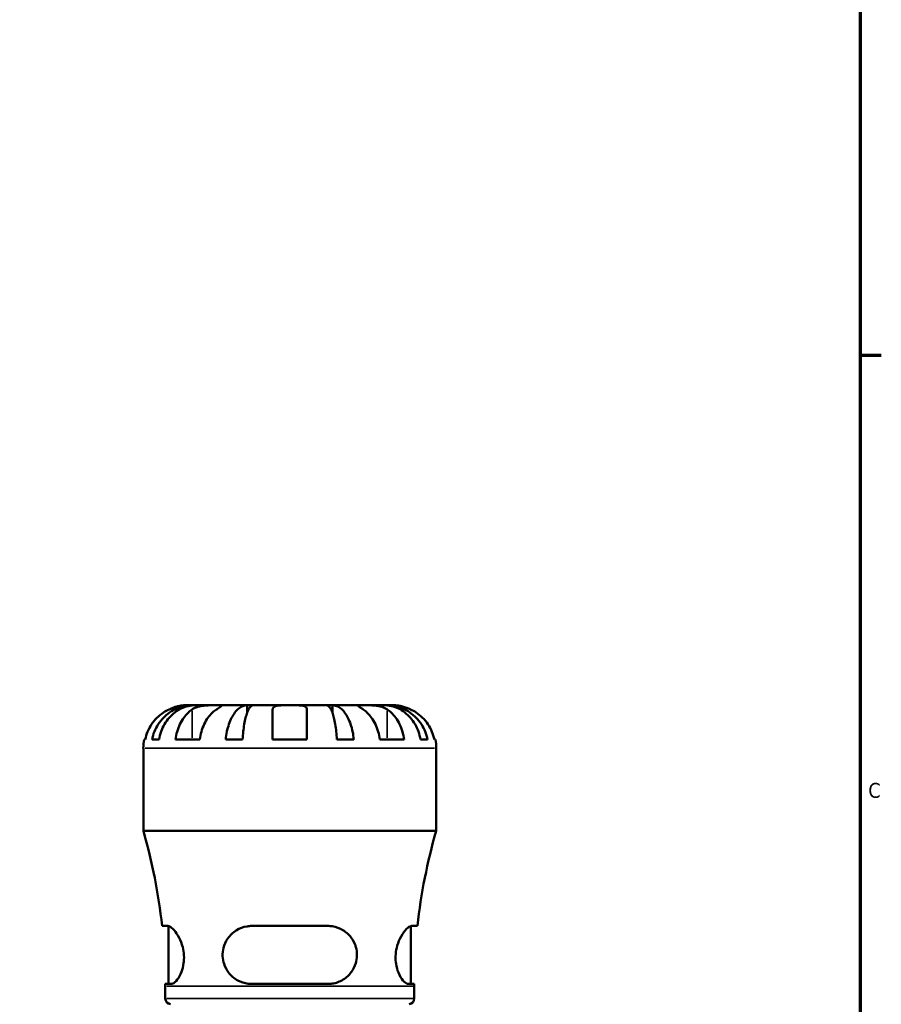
# Model space of a CAD drawing. Header units: inches. Extents: x 0.1 to 36.2, y -4.8 to 24.8.
# Tile 9 of 12: x 28.2 to 33.6, y 12.4 to 18.6. Entities that reach past the tile are written whole.
import ezdxf

# ---------------------------------------------------------------- set-up
doc = ezdxf.new("R2010")
doc.units = ezdxf.units.IN
doc.header["$MEASUREMENT"] = 0
for name, color, linetype, lineweight in [('Border (ANSI)', 7, 'Continuous', 70), ('Visible (ANSI)', 7, 'Continuous', 50), ('Visible Narrow (ANSI)', 7, 'Continuous', 35)]:
    doc.layers.add(name, color=color, linetype=linetype, lineweight=lineweight)
doc.styles.add('Note Text (ANSI)', font='tahoma.ttf')

# ---------------------------------------------------------------- blocks, each defined once
blk = doc.blocks.new('Borders Default Border')
at = {"layer": 'Border (ANSI)'}
blk.add_line((33.5, 16.5), (33.6345, 16.5), dxfattribs=at)
at = {"layer": 'Border (ANSI)', "flags": 128}
blk.add_lwpolyline([(0.5, 1), (0.5, 21), (33.5, 21), (33.5, 1), (0.5, 1)], dxfattribs=at)
at = {"layer": 'Border (ANSI)', "color": 5, "true_color": 0x0000ff, "insert": (33.5524, 13.7011), "char_height": 0.0945, "attachment_point": 7, "style": 'Note Text (ANSI)'}
blk.add_mtext('C', dxfattribs=at)

msp = doc.modelspace()

# ---------------------------------------------------------------- linework, layer by layer
at = {"layer": 'Visible (ANSI)'}
for p, q in [((29.2857, 14.2885), (29.2436, 14.2885)), ((29.2857, 14.2885), (29.2857, 14.2878)), ((29.3018, 14.2885), (29.2857, 14.2885)), ((29.4353, 14.2885), (29.3018, 14.2885)), ((29.6285, 14.2885), (29.4353, 14.2885)), ((29.6285, 14.2885), (29.6285, 14.2405)), ((29.6672, 14.2885), (29.6285, 14.2885)), ((29.8982, 14.2885), (29.6672, 14.2885)), ((29.79, 14.0721), (29.79, 14.2624)), ((30.1291, 14.2885), (29.8982, 14.2885)), ((30.0063, 14.2624), (30.0063, 14.0721)), ((30.1679, 14.2885), (30.1291, 14.2885)), ((30.361, 14.2885), (30.1679, 14.2885)), ((30.1679, 14.2885), (30.1679, 14.2405)), ((30.4945, 14.2885), (30.361, 14.2885)), ((30.5106, 14.2885), (30.4945, 14.2885)), ((30.5527, 14.2885), (30.5106, 14.2885)), ((30.5106, 14.2885), (30.5106, 14.2878)), ((28.9786, 14.0721), (28.985, 14.0721)), ((29.0281, 14.0721), (29.0725, 14.0721)), ((29.176, 14.0721), (29.329, 14.0721)), ((29.4934, 14.0721), (29.6005, 14.0721)), ((29.79, 14.0721), (30.0063, 14.0721)), ((30.1958, 14.0721), (30.3029, 14.0721)), ((30.4673, 14.0721), (30.6203, 14.0721)), ((30.7238, 14.0721), (30.7682, 14.0721)), ((30.8113, 14.0721), (30.8177, 14.0721)), ((28.9732, 13.4947), (28.9732, 14.018)), ((30.8232, 13.4947), (30.8232, 14.018)), ((30.8232, 13.4947), (28.9732, 13.4947)), ((29.1281, 12.8933), (29.0914, 12.8933)), ((29.1328, 12.5268), (29.1328, 12.8927)), ((30.139, 12.8933), (29.6573, 12.8933)), ((30.6635, 12.5268), (30.6635, 12.8927)), ((30.705, 12.8933), (30.6682, 12.8933)), ((29.1119, 12.5268), (29.1497, 12.5268)), ((29.1119, 12.4349), (29.1119, 12.5119)), ((29.6573, 12.5268), (30.139, 12.5268)), ((30.6466, 12.5268), (30.6844, 12.5268)), ((30.6844, 12.4349), (30.6844, 12.5119))]:
    msp.add_line(p, q, dxfattribs=at)
for centre, radius, start, end in [((29.2436, 14.018), 0.2705, 168.46304, 180), ((30.5527, 14.018), 0.2705, 0, 11.53696), ((25.5618, 12.5119), 3.5501, 6.1678, 16.07162), ((34.2345, 12.5119), 3.5501, 163.92838, 173.8322), ((25.5618, 12.5119), 3.5501, 0, 0.24027), ((34.2345, 12.5119), 3.5501, 179.75973, 180), ((29.1489, 12.4349), 0.037, 180, 262.81924), ((30.6474, 12.4349), 0.037, 277.18076, 0)]:
    msp.add_arc(centre, radius, start, end, dxfattribs=at)
for points, knots in [([(29.1354, 14.2624), (29.1236, 14.2569), (29.1117, 14.2502), (29.085, 14.2325), (29.0709, 14.2207), (29.0471, 14.1971), (29.0353, 14.1831), (29.015, 14.1528), (29.0065, 14.1366), (28.9939, 14.1063), (28.9886, 14.0894), (28.985, 14.0721)], [3.3710401, 3.3710401, 3.3710401, 3.3710401, 3.4664759, 3.4664759, 3.5945092, 3.5945092, 3.7217811, 3.7217811, 3.849053, 3.849053, 3.9723605, 3.9723605, 3.9723605, 3.9723605]), ([(29.0281, 14.0721), (29.0316, 14.0894), (29.0367, 14.1064), (29.0489, 14.1368), (29.0572, 14.153), (29.0768, 14.1833), (29.0882, 14.1973), (29.1111, 14.2209), (29.1247, 14.2327), (29.1541, 14.2529), (29.1699, 14.2614), (29.1999, 14.2742), (29.2169, 14.2797), (29.2517, 14.2868), (29.2695, 14.2885), (29.2857, 14.2885)], [0.1303364, 0.1303364, 0.1303364, 0.1303364, 0.2540584, 0.2540584, 0.381276, 0.381276, 0.5084936, 0.5084936, 0.6360304, 0.6360304, 0.7635673, 0.7635673, 0.8915914, 0.8915914, 1.0196155, 1.0196155, 1.0196155, 1.0196155]), ([(29.3018, 14.2885), (29.2873, 14.2885), (29.2715, 14.2868), (29.2405, 14.2797), (29.2254, 14.2742), (29.1987, 14.2614), (29.1846, 14.2529), (29.1585, 14.2327), (29.1463, 14.2209), (29.1259, 14.1973), (29.1158, 14.1833), (29.0984, 14.153), (29.091, 14.1368), (29.0802, 14.1064), (29.0755, 14.0894), (29.0725, 14.0721)], [3.0637481, 3.0637481, 3.0637481, 3.0637481, 3.1917723, 3.1917723, 3.3197964, 3.3197964, 3.4473332, 3.4473332, 3.57487, 3.57487, 3.7020877, 3.7020877, 3.8293053, 3.8293053, 3.9530272, 3.9530272, 3.9530272, 3.9530272]), ([(29.2436, 14.2885), (29.2436, 14.2885), (29.2425, 14.2885), (29.2381, 14.2884), (29.2345, 14.2883), (29.223, 14.2876), (29.2139, 14.2866), (29.1957, 14.2832), (29.1877, 14.2814), (29.1729, 14.2771), (29.1665, 14.2751), (29.1532, 14.2702), (29.1465, 14.2674), (29.1384, 14.2638), (29.1369, 14.2631), (29.1354, 14.2624)], [-1.9083114, -1.9083114, -1.9083114, -1.9083114, -1.8410665, -1.8410665, -1.767715, -1.767715, -1.6603296, -1.6603296, -1.5872685, -1.5872685, -1.5326102, -1.5326102, -1.476028, -1.476028, -1.4636078, -1.4636078, -1.4636078, -1.4636078]), ([(29.176, 14.0721), (29.1785, 14.0894), (29.1822, 14.1063), (29.1912, 14.1366), (29.1972, 14.1528), (29.2116, 14.1831), (29.2199, 14.1971), (29.2367, 14.2207), (29.2467, 14.2325), (29.2655, 14.2502), (29.274, 14.2569), (29.2823, 14.2624)], [0.1303408, 0.1303408, 0.1303408, 0.1303408, 0.2536482, 0.2536482, 0.3809202, 0.3809202, 0.5081921, 0.5081921, 0.6362254, 0.6362254, 0.7316612, 0.7316612, 0.7316612, 0.7316612]), ([(29.2823, 14.2624), (29.2848, 14.2641), (29.2874, 14.2656), (29.2954, 14.27), (29.3013, 14.2727), (29.3141, 14.2774), (29.3211, 14.2794), (29.3387, 14.2835), (29.3495, 14.2852), (29.374, 14.2876), (29.3874, 14.2881), (29.4132, 14.2885), (29.4252, 14.2885), (29.4353, 14.2885)], [-0.4426933, -0.4426933, -0.4426933, -0.4426933, -0.4134358, -0.4134358, -0.356428, -0.356428, -0.2966362, -0.2966362, -0.2128548, -0.2128548, -0.1090118, -0.1090118, 0, 0, 0, 0]), ([(29.4353, 14.2624), (29.427, 14.2569), (29.4185, 14.2502), (29.3997, 14.2325), (29.3897, 14.2207), (29.3729, 14.1971), (29.3646, 14.1831), (29.3502, 14.1528), (29.3442, 14.1366), (29.3352, 14.1063), (29.3315, 14.0894), (29.329, 14.0721)], [3.3710416, 3.3710416, 3.3710416, 3.3710416, 3.4664774, 3.4664774, 3.5945107, 3.5945107, 3.7217826, 3.7217826, 3.8490545, 3.8490545, 3.9723619, 3.9723619, 3.9723619, 3.9723619]), ([(29.4353, 14.2885), (29.441, 14.2885), (29.4459, 14.2885), (29.4547, 14.2884), (29.4584, 14.2884), (29.465, 14.2879), (29.4669, 14.2873), (29.4671, 14.285), (29.4655, 14.2833), (29.4601, 14.2791), (29.4571, 14.277), (29.4501, 14.2723), (29.4461, 14.2696), (29.4396, 14.2653), (29.4375, 14.2639), (29.4353, 14.2624)], [0, 0, 0, 0, 0.0605809, 0.0605809, 0.1253161, 0.1253161, 0.2148329, 0.2148329, 0.2996129, 0.2996129, 0.3587788, 0.3587788, 0.416121, 0.416121, 0.4421601, 0.4421601, 0.4421601, 0.4421601]), ([(29.4934, 14.0721), (29.4952, 14.0894), (29.4979, 14.1064), (29.5043, 14.1368), (29.5086, 14.153), (29.5189, 14.1833), (29.5249, 14.1973), (29.5369, 14.2209), (29.544, 14.2327), (29.5595, 14.2529), (29.5677, 14.2614), (29.5834, 14.2742), (29.5924, 14.2797), (29.6106, 14.2868), (29.6199, 14.2885), (29.6285, 14.2885)], [0.1303364, 0.1303364, 0.1303364, 0.1303364, 0.2540584, 0.2540584, 0.381276, 0.381276, 0.5084936, 0.5084936, 0.6360304, 0.6360304, 0.7635673, 0.7635673, 0.8915914, 0.8915914, 1.0196155, 1.0196155, 1.0196155, 1.0196155]), ([(29.6672, 14.2885), (29.6629, 14.2885), (29.6584, 14.2868), (29.6494, 14.2797), (29.6449, 14.2742), (29.6372, 14.2614), (29.6331, 14.2529), (29.6255, 14.2327), (29.622, 14.2209), (29.6161, 14.1973), (29.6131, 14.1833), (29.608, 14.153), (29.6059, 14.1368), (29.6028, 14.1064), (29.6014, 14.0894), (29.6005, 14.0721)], [3.0637481, 3.0637481, 3.0637481, 3.0637481, 3.1917723, 3.1917723, 3.3197964, 3.3197964, 3.4473332, 3.4473332, 3.57487, 3.57487, 3.7020877, 3.7020877, 3.8293053, 3.8293053, 3.9530272, 3.9530272, 3.9530272, 3.9530272]), ([(29.79, 14.2624), (29.79, 14.2643), (29.7902, 14.2661), (29.7914, 14.2705), (29.7927, 14.2729), (29.7967, 14.2774), (29.7996, 14.2794), (29.8083, 14.2835), (29.8149, 14.2852), (29.8326, 14.2876), (29.844, 14.2881), (29.8697, 14.2885), (29.8839, 14.2885), (29.8982, 14.2885)], [-0.4398235, -0.4398235, -0.4398235, -0.4398235, -0.4063078, -0.4063078, -0.353671, -0.353671, -0.2963084, -0.2963084, -0.2119376, -0.2119376, -0.1088504, -0.1088504, 0, 0, 0, 0]), ([(29.8982, 14.2885), (29.907, 14.2885), (29.9158, 14.2885), (29.9337, 14.2884), (29.9426, 14.2883), (29.9632, 14.2876), (29.974, 14.2866), (29.9885, 14.2832), (29.9933, 14.2814), (29.9999, 14.2771), (30.002, 14.2751), (30.0051, 14.2702), (30.006, 14.2674), (30.0063, 14.2638), (30.0063, 14.2631), (30.0063, 14.2624)], [-1.9083114, -1.9083114, -1.9083114, -1.9083114, -1.8410665, -1.8410665, -1.767715, -1.767715, -1.6603296, -1.6603296, -1.5872685, -1.5872685, -1.5326102, -1.5326102, -1.476028, -1.476028, -1.4636078, -1.4636078, -1.4636078, -1.4636078]), ([(30.1958, 14.0721), (30.1949, 14.0894), (30.1936, 14.1064), (30.1904, 14.1368), (30.1883, 14.153), (30.1832, 14.1833), (30.1802, 14.1973), (30.1743, 14.2209), (30.1708, 14.2327), (30.1632, 14.2529), (30.1591, 14.2614), (30.1514, 14.2742), (30.147, 14.2797), (30.138, 14.2868), (30.1334, 14.2885), (30.1291, 14.2885)], [0.1303364, 0.1303364, 0.1303364, 0.1303364, 0.2540584, 0.2540584, 0.381276, 0.381276, 0.5084936, 0.5084936, 0.6360304, 0.6360304, 0.7635673, 0.7635673, 0.8915914, 0.8915914, 1.0196155, 1.0196155, 1.0196155, 1.0196155]), ([(30.1679, 14.2885), (30.1764, 14.2885), (30.1857, 14.2868), (30.2039, 14.2797), (30.2129, 14.2742), (30.2286, 14.2614), (30.2368, 14.2529), (30.2523, 14.2327), (30.2594, 14.2209), (30.2714, 14.1973), (30.2774, 14.1833), (30.2877, 14.153), (30.292, 14.1368), (30.2984, 14.1064), (30.3011, 14.0894), (30.3029, 14.0721)], [3.0637484, 3.0637484, 3.0637484, 3.0637484, 3.1917725, 3.1917725, 3.3197966, 3.3197966, 3.4473335, 3.4473335, 3.5748703, 3.5748703, 3.7020879, 3.7020879, 3.8293055, 3.8293055, 3.9530275, 3.9530275, 3.9530275, 3.9530275]), ([(30.361, 14.2624), (30.3585, 14.2641), (30.3562, 14.2656), (30.3495, 14.27), (30.3456, 14.2727), (30.3387, 14.2774), (30.3358, 14.2794), (30.3306, 14.2835), (30.3291, 14.2852), (30.3295, 14.2876), (30.3322, 14.2881), (30.3429, 14.2885), (30.3509, 14.2885), (30.361, 14.2885)], [-0.4426933, -0.4426933, -0.4426933, -0.4426933, -0.4134358, -0.4134358, -0.356428, -0.356428, -0.2966362, -0.2966362, -0.2128548, -0.2128548, -0.1090118, -0.1090118, 0, 0, 0, 0]), ([(30.361, 14.2885), (30.3666, 14.2885), (30.3728, 14.2885), (30.3867, 14.2884), (30.3944, 14.2884), (30.4135, 14.2879), (30.4251, 14.2873), (30.4479, 14.285), (30.4588, 14.2833), (30.4764, 14.2791), (30.4833, 14.277), (30.496, 14.2723), (30.5018, 14.2696), (30.5095, 14.2653), (30.5118, 14.2639), (30.514, 14.2624)], [0, 0, 0, 0, 0.0605809, 0.0605809, 0.1253161, 0.1253161, 0.2148329, 0.2148329, 0.2996129, 0.2996129, 0.3587788, 0.3587788, 0.416121, 0.416121, 0.4421601, 0.4421601, 0.4421601, 0.4421601]), ([(30.4673, 14.0721), (30.4648, 14.0894), (30.4611, 14.1063), (30.4521, 14.1366), (30.4461, 14.1528), (30.4317, 14.1831), (30.4234, 14.1971), (30.4066, 14.2207), (30.3966, 14.2325), (30.3778, 14.2502), (30.3693, 14.2569), (30.361, 14.2624)], [0.1303408, 0.1303408, 0.1303408, 0.1303408, 0.2536482, 0.2536482, 0.3809202, 0.3809202, 0.5081921, 0.5081921, 0.6362254, 0.6362254, 0.7316612, 0.7316612, 0.7316612, 0.7316612]), ([(30.7238, 14.0721), (30.7208, 14.0894), (30.7162, 14.1064), (30.7053, 14.1368), (30.6979, 14.153), (30.6805, 14.1833), (30.6704, 14.1973), (30.65, 14.2209), (30.6378, 14.2327), (30.6117, 14.2529), (30.5977, 14.2614), (30.5709, 14.2742), (30.5558, 14.2797), (30.5248, 14.2868), (30.509, 14.2885), (30.4945, 14.2885)], [0.1303364, 0.1303364, 0.1303364, 0.1303364, 0.2540584, 0.2540584, 0.381276, 0.381276, 0.5084936, 0.5084936, 0.6360304, 0.6360304, 0.7635673, 0.7635673, 0.8915914, 0.8915914, 1.0196155, 1.0196155, 1.0196155, 1.0196155]), ([(30.5106, 14.2885), (30.5268, 14.2885), (30.5446, 14.2868), (30.5794, 14.2797), (30.5964, 14.2742), (30.6264, 14.2614), (30.6422, 14.2529), (30.6716, 14.2327), (30.6852, 14.2209), (30.7081, 14.1973), (30.7195, 14.1833), (30.7391, 14.153), (30.7474, 14.1368), (30.7596, 14.1064), (30.7648, 14.0894), (30.7682, 14.0721)], [3.0637481, 3.0637481, 3.0637481, 3.0637481, 3.1917723, 3.1917723, 3.3197964, 3.3197964, 3.4473332, 3.4473332, 3.57487, 3.57487, 3.7020877, 3.7020877, 3.8293053, 3.8293053, 3.9530272, 3.9530272, 3.9530272, 3.9530272]), ([(30.514, 14.2624), (30.5223, 14.2569), (30.5308, 14.2502), (30.5496, 14.2325), (30.5596, 14.2207), (30.5764, 14.1971), (30.5847, 14.1831), (30.5991, 14.1528), (30.6051, 14.1366), (30.6141, 14.1063), (30.6178, 14.0894), (30.6203, 14.0721)], [3.3710417, 3.3710417, 3.3710417, 3.3710417, 3.4664774, 3.4664774, 3.5945107, 3.5945107, 3.7217827, 3.7217827, 3.8490546, 3.8490546, 3.972362, 3.972362, 3.972362, 3.972362]), ([(30.6609, 14.2624), (30.6529, 14.2662), (30.6448, 14.2695), (30.6275, 14.2759), (30.6185, 14.2787), (30.6005, 14.2833), (30.5918, 14.285), (30.5743, 14.2876), (30.5664, 14.2881), (30.5555, 14.2885), (30.5527, 14.2885), (30.5527, 14.2885)], [-0.4427567, -0.4427567, -0.4427567, -0.4427567, -0.3756506, -0.3756506, -0.2995234, -0.2995234, -0.2159093, -0.2159093, -0.1090873, -0.1090873, 0, 0, 0, 0]), ([(30.8113, 14.0721), (30.8077, 14.0894), (30.8024, 14.1063), (30.7898, 14.1366), (30.7813, 14.1528), (30.761, 14.1831), (30.7492, 14.1971), (30.7254, 14.2207), (30.7113, 14.2325), (30.6846, 14.2502), (30.6727, 14.2569), (30.6609, 14.2624)], [0.1303408, 0.1303408, 0.1303408, 0.1303408, 0.2536482, 0.2536482, 0.3809202, 0.3809202, 0.5081921, 0.5081921, 0.6362254, 0.6362254, 0.7316612, 0.7316612, 0.7316612, 0.7316612]), ([(29.1281, 12.8933), (29.131, 12.8933), (29.1341, 12.8926), (29.1463, 12.8876), (29.1566, 12.8793), (29.178, 12.8549), (29.1892, 12.8386), (29.2081, 12.8015), (29.2161, 12.7813), (29.2259, 12.7426), (29.2287, 12.7251), (29.2307, 12.6904), (29.2299, 12.6736), (29.225, 12.6378), (29.2202, 12.6196), (29.2065, 12.5835), (29.1972, 12.5668), (29.1778, 12.5411), (29.1677, 12.5323), (29.1555, 12.5274), (29.1525, 12.5268), (29.1497, 12.5268)], [-1.663397, -1.663397, -1.663397, -1.663397, -1.589671, -1.589671, -1.392341, -1.392341, -1.192246, -1.192246, -1.011713, -1.011713, -0.875366, -0.875366, -0.745545, -0.745545, -0.587002, -0.587002, -0.39013, -0.39013, -0.185771, -0.185771, -0.114443, -0.114443, -0.114443, -0.114443]), ([(29.6573, 12.5268), (29.65, 12.5268), (29.6428, 12.5272), (29.6124, 12.5308), (29.59, 12.538), (29.5474, 12.5612), (29.5276, 12.5779), (29.4995, 12.6146), (29.4897, 12.6329), (29.4779, 12.6691), (29.4748, 12.6858), (29.4735, 12.7205), (29.4753, 12.7378), (29.4847, 12.7753), (29.4934, 12.7946), (29.5195, 12.8337), (29.5385, 12.852), (29.5809, 12.8783), (29.6038, 12.8871), (29.6378, 12.8925), (29.6475, 12.8933), (29.6573, 12.8933)], [-1.648207, -1.648207, -1.648207, -1.648207, -1.590103, -1.590103, -1.400608, -1.400608, -1.192684, -1.192684, -1.029837, -1.029837, -0.899018, -0.899018, -0.764732, -0.764732, -0.595743, -0.595743, -0.37927, -0.37927, -0.178857, -0.178857, -0.100306, -0.100306, -0.100306, -0.100306]), ([(30.139, 12.8933), (30.1482, 12.8933), (30.1573, 12.8926), (30.1904, 12.8876), (30.2131, 12.8793), (30.2538, 12.8549), (30.2719, 12.8386), (30.2993, 12.8015), (30.3094, 12.7813), (30.3202, 12.7426), (30.3225, 12.7251), (30.322, 12.6904), (30.3194, 12.6736), (30.3087, 12.6378), (30.2997, 12.6196), (30.2738, 12.5835), (30.2558, 12.5668), (30.2143, 12.5411), (30.1905, 12.5323), (30.1567, 12.5274), (30.1479, 12.5268), (30.139, 12.5268)], [-1.663397, -1.663397, -1.663397, -1.663397, -1.589671, -1.589671, -1.392341, -1.392341, -1.192246, -1.192246, -1.011713, -1.011713, -0.875366, -0.875366, -0.745545, -0.745545, -0.587002, -0.587002, -0.39013, -0.39013, -0.185771, -0.185771, -0.114443, -0.114443, -0.114443, -0.114443]), ([(30.6466, 12.5268), (30.6443, 12.5268), (30.6419, 12.5272), (30.6311, 12.5308), (30.6219, 12.538), (30.6026, 12.5612), (30.5925, 12.5779), (30.5777, 12.6146), (30.5724, 12.6329), (30.5667, 12.6691), (30.5657, 12.6858), (30.5671, 12.7205), (30.5695, 12.7378), (30.5783, 12.7753), (30.5854, 12.7946), (30.604, 12.8337), (30.616, 12.852), (30.6386, 12.8783), (30.6491, 12.8871), (30.6618, 12.8925), (30.6651, 12.8933), (30.6682, 12.8933)], [-1.648207, -1.648207, -1.648207, -1.648207, -1.590103, -1.590103, -1.400608, -1.400608, -1.192684, -1.192684, -1.029837, -1.029837, -0.899018, -0.899018, -0.764732, -0.764732, -0.595743, -0.595743, -0.37927, -0.37927, -0.178857, -0.178857, -0.100306, -0.100306, -0.100306, -0.100306])]:
    msp.add_open_spline(points, degree=3, knots=knots, dxfattribs=at)
at = {"layer": 'Visible Narrow (ANSI)'}
for p, q in [((29.2823, 14.2529), (29.2823, 14.0816)), ((30.514, 14.2529), (30.514, 14.0816)), ((30.8118, 14.018), (28.9845, 14.018)), ((30.6747, 12.5119), (29.1216, 12.5119)), ((29.1216, 12.4349), (30.6747, 12.4349))]:
    msp.add_line(p, q, dxfattribs=at)

# ---------------------------------------------------------------- block references
msp.add_blockref('Borders Default Border', (0, 0))

doc.saveas('drawing.dxf')
